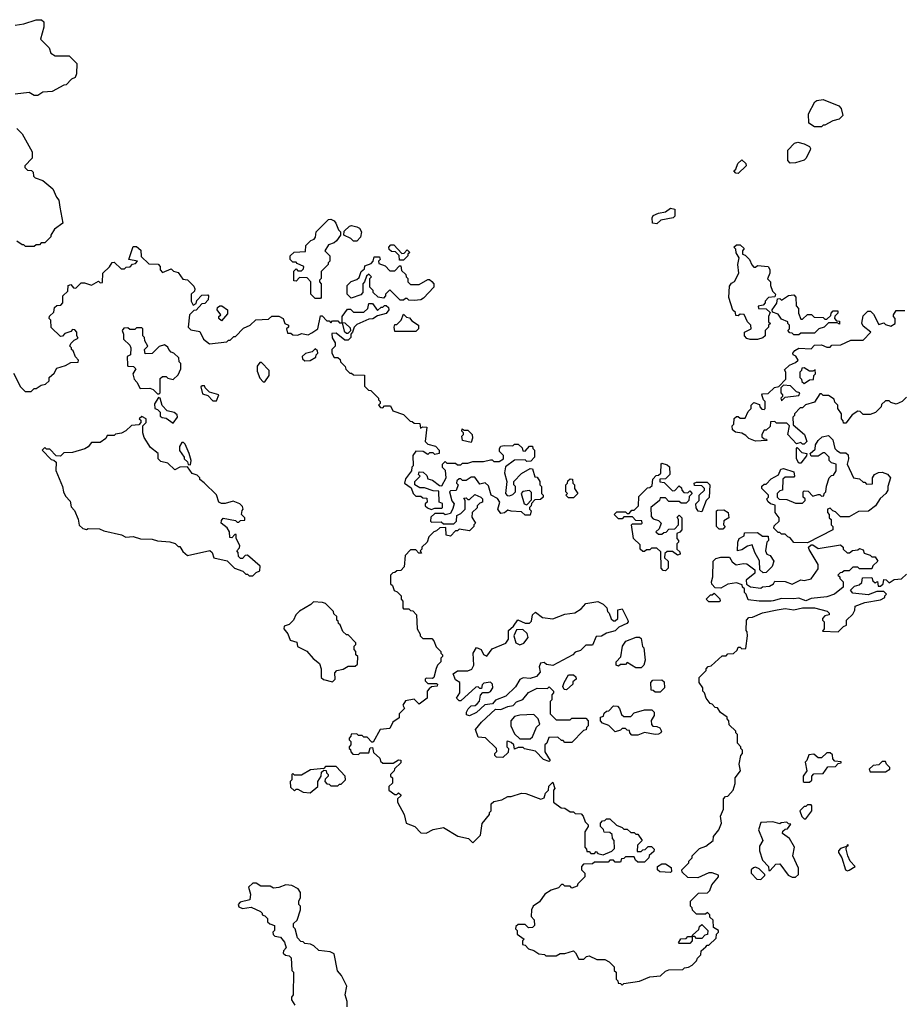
# Model space of a CAD drawing. Extents: x 1862350 to 2057294, y 212041 to 437318.
# Tile 153 of 256: x 1940881 to 1945983, y 299610 to 305288. Entities that reach past the tile are written whole.
import ezdxf

# ---------------------------------------------------------------- set-up
doc = ezdxf.new("R2010")
doc.units = 0

msp = doc.modelspace()

# ---------------------------------------------------------------- linework, layer by layer
at = {"layer": '0CON10XD'}
for points in [[(1940853.6, 305256.4), (1940905, 305263.3), (1940975, 305287.5), (1941007, 305287), (1941020, 305275), (1941020, 305245), (1941000, 305175), (1941050, 305125), (1941060, 305095), (1941085, 305080), (1941165, 305080), (1941210, 305035), (1941207.5, 304975), (1941200, 304955), (1941180, 304945), (1941148.3, 304911.7), (1941135, 304910), (1941067, 304873), (1941015, 304870), (1940985, 304850), (1940965, 304850), (1940935, 304867.5), (1940855, 304857.5)], [(1945505, 304670), (1945465, 304670), (1945431.7, 304691.7), (1945430, 304745), (1945467, 304813), (1945478.3, 304821.7), (1945515, 304827.5), (1945605, 304790), (1945617.5, 304775), (1945627.5, 304735), (1945607, 304713), (1945570, 304705), (1945525, 304680), (1945515, 304680), (1945505, 304670)], [(1940865, 304660), (1940895, 304630), (1940952.5, 304525), (1940951.7, 304488.3), (1940910, 304445), (1940910, 304435), (1940925, 304420), (1940948.3, 304418.3), (1940958.3, 304408.3), (1940960, 304385), (1940970, 304375), (1941015, 304360), (1941072.5, 304312.5), (1941092.5, 304265), (1941107, 304247), (1941113, 304207), (1941130, 304115), (1941080.7, 304079.3), (1941060, 304045), (1941060, 304035), (1941025, 304000), (1941005, 304000), (1940995, 303990), (1940975, 303990), (1940965, 303980), (1940915, 303980), (1940905, 303990), (1940895, 303990), (1940865, 304010)], [(1945325, 304460), (1945310, 304475), (1945310, 304535), (1945350, 304575), (1945368.3, 304581.7), (1945405, 304572.5), (1945436.4, 304556.4), (1945442.5, 304545), (1945440, 304535), (1945415, 304487.5), (1945405, 304477.5), (1945355, 304462.5), (1945325, 304460)], [(1945025, 304400), (1945011.7, 304401.7), (1945000, 304415), (1945010, 304425), (1945021.7, 304458.3), (1945045, 304480), (1945068.3, 304458.3), (1945070, 304445), (1945025, 304400)], [(1944555, 304110), (1944530, 304115), (1944527.5, 304145), (1944535, 304157.5), (1944565, 304172.5), (1944605, 304180), (1944635, 304200), (1944660, 304195), (1944660, 304155), (1944650, 304145), (1944578.3, 304131.7), (1944555, 304110)], [(1942615, 303680), (1942585, 303680), (1942560, 303705), (1942560, 303775), (1942538.3, 303798.3), (1942495, 303800), (1942475, 303780), (1942461.7, 303781.7), (1942461.7, 303838.3), (1942475, 303850), (1942485, 303840), (1942505, 303840), (1942518.3, 303851.7), (1942520, 303865), (1942481.7, 303881.7), (1942475, 303890), (1942455, 303890), (1942440, 303905), (1942440, 303925), (1942463, 303947), (1942528.3, 303951.7), (1942530, 303985), (1942560, 304015), (1942578.3, 304021.7), (1942587.5, 304032.5), (1942590, 304065), (1942662.5, 304135), (1942675, 304137.5), (1942695, 304126.7), (1942703.6, 304113.6), (1942720, 304075), (1942730, 304065), (1942730, 304045), (1942708.3, 304011.7), (1942695, 304000), (1942661.7, 303988.3), (1942640, 303955), (1942670, 303925), (1942670, 303895), (1942660, 303885), (1942660, 303875), (1942620, 303835), (1942620, 303795), (1942610, 303785), (1942610, 303775), (1942620, 303765), (1942620, 303685), (1942615, 303680)], [(1942825, 304010), (1942805, 304010), (1942790, 304025), (1942750, 304045), (1942751.7, 304068.3), (1942783, 304097), (1942795, 304100), (1942825, 304092.5), (1942840, 304085), (1942852.5, 304065), (1942846.7, 304033.3), (1942825, 304010)], [(1940845, 303250), (1940885, 303170), (1940913, 303143), (1940947, 303143), (1940965, 303160), (1940975, 303160), (1941005, 303180), (1941030, 303185), (1941050, 303205), (1941050, 303225), (1941080, 303250), (1941095, 303277.5), (1941145, 303292.5), (1941175, 303310), (1941218.3, 303311.7), (1941220, 303325), (1941203, 303343), (1941188.3, 303378.3), (1941180, 303385), (1941180, 303395), (1941170, 303405), (1941175, 303420), (1941195, 303440), (1941218.3, 303451.7), (1941210, 303465), (1941210, 303485), (1941198.3, 303498.3), (1941185, 303500), (1941175, 303490), (1941141.7, 303478.3), (1941128.3, 303461.7), (1941115, 303460), (1941061.7, 303511.7), (1941060, 303555), (1941050, 303565), (1941051.7, 303578.3), (1941078.3, 303601.7), (1941081.7, 303628.3), (1941095, 303640), (1941118.3, 303641.7), (1941130, 303655), (1941130, 303695), (1941158.3, 303721.7), (1941160, 303755), (1941175, 303760), (1941191.7, 303741.7), (1941205, 303740), (1941235, 303770), (1941255, 303770), (1941295, 303757.5), (1941335, 303780), (1941345, 303770), (1941358.3, 303771.7), (1941360, 303825), (1941398.3, 303861.7), (1941413, 303887), (1941425, 303890), (1941465, 303850), (1941485, 303850), (1941495, 303860), (1941518.3, 303861.7), (1941531.7, 303878.3), (1941548.3, 303881.7), (1941560, 303895), (1941510, 303905), (1941535, 303980), (1941555, 303980), (1941578.3, 303958.3), (1941581.7, 303921.7), (1941625, 303880), (1941678.3, 303878.3), (1941690, 303865), (1941690, 303845), (1941705, 303830), (1941755, 303850), (1941768.3, 303838.3), (1941795, 303830), (1941821.7, 303791.7), (1941848.3, 303788.3), (1941885, 303750), (1941890, 303735), (1941888.3, 303721.7), (1941870, 303705), (1941870, 303665), (1941881.7, 303641.7), (1941898.3, 303651.7), (1941901.7, 303668.3), (1941931.7, 303698.3), (1941965, 303700), (1941970, 303695), (1941968.3, 303671.7), (1941948.3, 303651.7), (1941931.7, 303648.3), (1941898.3, 303611.7), (1941885, 303610), (1941860, 303585), (1941852.5, 303515), (1941868.3, 303498.3), (1941919.3, 303489.3), (1941940, 303445), (1941975, 303417.5), (1942075, 303430), (1942085, 303440), (1942095, 303440), (1942115, 303460), (1942125, 303460), (1942171.7, 303508.3), (1942210, 303525), (1942242.5, 303557.5), (1942315, 303560), (1942335, 303577.5), (1942375, 303577.5), (1942400, 303565), (1942410, 303535), (1942430, 303525), (1942430, 303515), (1942420, 303505), (1942425, 303480), (1942445, 303480), (1942455, 303470), (1942485, 303467.5), (1942505, 303477.5), (1942545, 303470), (1942565, 303482.5), (1942600, 303505), (1942615, 303580), (1942625, 303580), (1942651.7, 303551.7), (1942665, 303550), (1942675, 303540), (1942685, 303550), (1942715, 303550), (1942725, 303540), (1942740, 303540), (1942751.7, 303491.7), (1942765, 303480), (1942775, 303480), (1942790, 303495), (1942788.3, 303508.3), (1942758.3, 303538.3), (1942740, 303540), (1942740, 303575), (1942771.7, 303618.3), (1942788.3, 303618.3), (1942805, 303600), (1942865, 303600), (1942888.3, 303621.7), (1942895, 303650), (1942915, 303650), (1942945, 303610), (1942965, 303630), (1942975, 303630), (1942985, 303640), (1942995, 303640), (1943008.3, 303628.3), (1943010, 303615), (1942995, 303592.5), (1942945, 303580), (1942917, 303563), (1942895, 303560), (1942825, 303530), (1942810, 303515), (1942800, 303485), (1942790, 303475), (1942790, 303455), (1942775, 303440), (1942755, 303440), (1942705, 303480), (1942681.7, 303478.3), (1942683, 303453), (1942700, 303425), (1942700, 303405), (1942680, 303385), (1942680, 303365), (1942695, 303340), (1942715, 303340), (1942728.3, 303328.3), (1942730, 303315), (1942758.3, 303288.3), (1942761.7, 303271.7), (1942785, 303250), (1942795, 303250), (1942805, 303240), (1942868.3, 303238.3), (1942870, 303175), (1942891.7, 303151.7), (1942905, 303150), (1942950, 303105), (1942950, 303095), (1942960, 303085), (1942960, 303075), (1942950, 303065), (1942961.7, 303051.7), (1942975, 303050), (1942985, 303060), (1943020, 303060), (1943031.7, 303031.7), (1943095, 303010), (1943131.7, 302971.7), (1943145, 302970), (1943155, 302960), (1943188.3, 302958.3), (1943191.7, 302931.7), (1943205, 302940), (1943228.3, 302938.3), (1943220, 302855), (1943235, 302840), (1943278.3, 302828.3), (1943300, 302805), (1943300, 302785), (1943275, 302780), (1943265, 302790), (1943245, 302790), (1943235, 302780), (1943207, 302797), (1943165, 302800), (1943147.5, 302775), (1943150, 302715), (1943143, 302707), (1943140, 302685), (1943105, 302640), (1943100, 302615), (1943138.3, 302588.3), (1943150, 302555), (1943165, 302540), (1943195, 302540), (1943205, 302530), (1943228.3, 302528.3), (1943230, 302505), (1943220, 302495), (1943220, 302485), (1943231.7, 302471.7), (1943253, 302463), (1943275, 302470), (1943315, 302470), (1943320, 302475), (1943318.3, 302498.3), (1943300, 302505), (1943298.3, 302568.3), (1943265, 302570)], [(1943095, 303900), (1943071.7, 303901.7), (1943068.3, 303928.3), (1943048.3, 303948.3), (1943025, 303950), (1943011.7, 303961.7), (1943010, 303975), (1943021.7, 303988.3), (1943038.3, 303988.3), (1943085, 303940), (1943098.3, 303941.7), (1943115, 303960), (1943130, 303945), (1943120, 303935), (1943120, 303925), (1943095, 303900)], [(1945135, 303442.5), (1945093, 303443), (1945075, 303450), (1945060, 303465), (1945060, 303485), (1945100, 303505), (1945097.5, 303525), (1945077.5, 303545), (1945058.3, 303588.3), (1945035, 303590), (1945025, 303580), (1945011.7, 303581.7), (1945008.3, 303598.3), (1944993, 303613), (1944971.2, 303685), (1944975, 303750), (1944985, 303767.5), (1945003, 303777), (1945027.5, 303825), (1945022.5, 303875), (1945030, 303915), (1945013, 303943), (1945010, 303965), (1945000, 303975), (1945015, 303990), (1945035, 303990), (1945058.3, 303968.3), (1945050, 303955), (1945050, 303935), (1945065, 303930), (1945090, 303905), (1945103, 303873), (1945115, 303860), (1945125, 303860), (1945135, 303870), (1945197.5, 303865), (1945206.4, 303846.4), (1945207.5, 303825), (1945193, 303793), (1945210, 303775), (1945210, 303755), (1945221.7, 303721.7), (1945240, 303705), (1945235, 303690), (1945200, 303685), (1945180, 303665), (1945180, 303655), (1945168.3, 303641.7), (1945140, 303635), (1945141.7, 303621.7), (1945185, 303620), (1945208.3, 303598.3), (1945200, 303575), (1945200, 303545), (1945210, 303535), (1945200, 303525), (1945200, 303515), (1945180, 303495), (1945180, 303465), (1945166.7, 303453.3), (1945135, 303442.5)], [(1943155, 303667.5), (1943125, 303670), (1943115, 303680), (1943105, 303680), (1943095, 303670), (1943075, 303670), (1943015, 303730), (1942990, 303705), (1942990, 303695), (1942978.3, 303681.7), (1942948.3, 303688.3), (1942920, 303715), (1942920, 303725), (1942900, 303745), (1942900, 303795), (1942910, 303805), (1942895, 303820), (1942881.7, 303808.3), (1942870, 303775), (1942860, 303765), (1942860, 303715), (1942848.3, 303701.7), (1942791.7, 303681.7), (1942770, 303705), (1942770, 303755), (1942791.7, 303778.3), (1942825, 303790), (1942838.3, 303801.7), (1942850, 303835), (1942868.3, 303851.7), (1942871.7, 303868.3), (1942908.3, 303881.7), (1942920, 303895), (1942925, 303920), (1942955, 303920), (1942960, 303905), (1942950, 303895), (1942951.7, 303881.7), (1942988.3, 303868.3), (1943015, 303840), (1943045, 303840), (1943071.7, 303868.3), (1943078.3, 303868.3), (1943081.7, 303841.7), (1943108.3, 303818.3), (1943110, 303805), (1943120, 303795), (1943120, 303775), (1943135, 303760), (1943185, 303760), (1943235, 303790), (1943245, 303790), (1943258.3, 303778.3), (1943270, 303765), (1943270, 303745), (1943209.3, 303680.7), (1943195, 303672.5), (1943155, 303667.5)], [(1945375, 303470), (1945345, 303470), (1945335, 303480), (1945321.7, 303481.7), (1945310, 303495), (1945320, 303505), (1945320, 303525), (1945310, 303535), (1945310, 303545), (1945275, 303560), (1945255, 303590), (1945221.7, 303601.7), (1945220, 303615), (1945246.7, 303653.3), (1945251.7, 303678.3), (1945265, 303680), (1945275, 303670), (1945315, 303697.5), (1945345, 303700), (1945357, 303687), (1945358.3, 303638.3), (1945371.7, 303621.7), (1945372.5, 303595), (1945385, 303560), (1945395, 303560), (1945425, 303587.5), (1945447, 303587), (1945463, 303573), (1945515, 303570), (1945525, 303560), (1945535, 303560), (1945558.3, 303581.7), (1945560, 303595), (1945571.7, 303608.3), (1945598.3, 303608.3), (1945600, 303595), (1945581.7, 303578.3), (1945580, 303565), (1945591.7, 303551.7), (1945608.3, 303548.3), (1945608.3, 303531.7), (1945595, 303540), (1945545, 303540), (1945520, 303515), (1945490, 303505), (1945465, 303480), (1945385, 303480), (1945375, 303470)], [(1942045, 303550), (1942030, 303565), (1942030, 303575), (1942040, 303585), (1942020, 303615), (1942021.7, 303628.3), (1942035, 303637.5), (1942047, 303637), (1942080, 303615), (1942078.3, 303591.7), (1942045, 303550)], [(1945995, 303110), (1945970, 303085), (1945935, 303070), (1945905, 303080), (1945895, 303090), (1945875, 303090), (1945851.7, 303068.3), (1945850, 303055), (1945817, 303023), (1945785, 303010), (1945745, 303010), (1945728.3, 303028.3), (1945715, 303030), (1945681.7, 303008.3), (1945645, 302960), (1945631.7, 302961.7), (1945630, 302975), (1945620, 302985), (1945620, 303015), (1945600, 303045), (1945600, 303065), (1945581.7, 303081.7), (1945578.3, 303098.3), (1945545, 303120), (1945515, 303120), (1945505, 303130), (1945495, 303130), (1945465, 303082.5), (1945413, 303067), (1945395, 303050), (1945381.7, 303048.3), (1945350, 303015), (1945350, 303005), (1945340, 302995), (1945341.7, 302951.7), (1945407.5, 302895), (1945420, 302855), (1945405, 302840), (1945395, 302840), (1945385, 302850), (1945361.7, 302841.7), (1945310, 302895), (1945320, 302945), (1945305, 302960), (1945245, 302960), (1945235, 302970), (1945211.7, 302968.3), (1945208.3, 302941.7), (1945185, 302920), (1945175, 302920), (1945160, 302895), (1945161.7, 302881.7), (1945175, 302870), (1945188.3, 302868.3), (1945190, 302860), (1945125, 302857.5), (1945085, 302872.5), (1945069.3, 302889.3), (1945045, 302902.5), (1945008.3, 302908.3), (1944991.7, 302921.7), (1944990, 302945), (1945000, 302955), (1945001.7, 302988.3), (1945015, 303000), (1945025, 303000), (1945035, 302990), (1945065, 302990), (1945081.7, 303028.3), (1945100, 303045), (1945100, 303065), (1945115, 303080), (1945148.3, 303068.3), (1945150, 303055), (1945161.7, 303041.7), (1945175, 303040), (1945180, 303045), (1945180, 303085), (1945170, 303095), (1945160, 303125), (1945165, 303130), (1945198.3, 303131.7), (1945233, 303167), (1945258.3, 303171.7), (1945300, 303215), (1945300, 303255), (1945291.7, 303268.3), (1945320, 303295), (1945355, 303310), (1945370, 303325), (1945356.4, 303346.4), (1945342.5, 303355), (1945340, 303365), (1945350.7, 303379.3), (1945375, 303392.5), (1945445, 303390), (1945465, 303410), (1945505, 303412.5), (1945535, 303400), (1945555, 303400), (1945565, 303410), (1945617, 303413), (1945675, 303440), (1945745, 303440), (1945790, 303485), (1945745, 303520), (1945738.3, 303538.3), (1945745, 303580), (1945773, 303607), (1945787, 303607), (1945805, 303590), (1945835, 303530), (1945865, 303540), (1945875, 303530), (1945905, 303520), (1945930, 303535), (1945930, 303565), (1945920, 303575), (1945920, 303585), (1945935, 303610), (1945985, 303610)], [(1943165, 303490), (1943045, 303490), (1943040, 303515), (1943045, 303530), (1943055, 303530), (1943080, 303555), (1943095, 303590), (1943111.7, 303571.7), (1943128.3, 303568.3), (1943141.7, 303551.7), (1943180, 303525), (1943180, 303505), (1943165, 303490)], [(1941685, 303130), (1941690, 303135), (1941691.7, 303218.3), (1941705, 303230), (1941725, 303230), (1941735, 303220), (1941765, 303212.5), (1941795, 303240), (1941810, 303275), (1941810, 303305), (1941800, 303315), (1941798.3, 303338.3), (1941770, 303365), (1941755, 303370), (1941740, 303385), (1941735, 303400), (1941715, 303412.5), (1941685, 303402.5), (1941645, 303362.5), (1941605, 303360), (1941600, 303385), (1941620, 303405), (1941602.5, 303435), (1941600, 303455), (1941590, 303465), (1941590, 303505), (1941585, 303510), (1941555, 303510), (1941545, 303500), (1941515, 303500), (1941505, 303510), (1941481.7, 303508.3), (1941472.5, 303495), (1941480, 303475), (1941480, 303445), (1941515, 303410), (1941522.5, 303395), (1941520, 303355), (1941500, 303345), (1941502.5, 303295), (1941505, 303290), (1941537, 303287), (1941550, 303275), (1941532.5, 303245), (1941540, 303215), (1941557, 303197), (1941575, 303160), (1941631.7, 303161.7), (1941650, 303155), (1941675, 303130), (1941685, 303130)], [(1942525, 303320), (1942555, 303322.5), (1942588.3, 303341.7), (1942590, 303355), (1942600, 303365), (1942598.3, 303378.3), (1942585, 303390), (1942568.3, 303371.7), (1942528.3, 303361.7), (1942510, 303345), (1942511.7, 303331.7), (1942525, 303320)], [(1942295, 303200), (1942320, 303235), (1942320, 303265), (1942275, 303310), (1942265, 303310), (1942250.7, 303289.3), (1942250, 303260), (1942265, 303220), (1942285, 303200), (1942295, 303200)], [(1945405, 303190), (1945435, 303210), (1945458.3, 303211.7), (1945460, 303235), (1945470, 303245), (1945468.3, 303268.3), (1945455, 303260), (1945435, 303260), (1945405, 303280), (1945391.7, 303278.3), (1945390, 303265), (1945380, 303255), (1945380, 303225), (1945390, 303215), (1945391.7, 303201.7), (1945405, 303190)], [(1942015, 303090), (1942030, 303125), (1941975, 303140), (1941950, 303165), (1941947, 303177), (1941933, 303177), (1941925, 303170), (1941935, 303130), (1941965, 303120), (1941995, 303090), (1942015, 303090)], [(1945275, 303090), (1945295, 303110), (1945375, 303120), (1945380, 303135), (1945361.7, 303141.7), (1945327, 303177), (1945285, 303180), (1945270, 303165), (1945270, 303135), (1945280, 303125), (1945280, 303115), (1945270, 303105), (1945275, 303090)], [(1941765, 302960), (1941790, 302995), (1941788.3, 303008.3), (1941771.7, 303021.7), (1941731.7, 303031.7), (1941703, 303063), (1941690, 303105), (1941681.7, 303108.3), (1941658.3, 303071.7), (1941660, 303045), (1941675, 303040), (1941690, 303025), (1941691.7, 303001.7), (1941703, 302993), (1941725, 302990), (1941765, 302960)], [(1942225, 302080), (1942245, 302100), (1942265, 302110), (1942267, 302137), (1942195, 302200), (1942181.7, 302198.3), (1942165, 302180), (1942155, 302180), (1942141.7, 302191.7), (1942140, 302215), (1942132.5, 302225), (1942148.3, 302241.7), (1942150, 302255), (1942130, 302295), (1942128.3, 302318.3), (1942121.7, 302318.3), (1942105, 302300), (1942091.7, 302301.7), (1942090, 302335), (1942076.4, 302356.4), (1942043.3, 302385), (1942045, 302400), (1942055, 302412.5), (1942125, 302400), (1942135, 302390), (1942145, 302390), (1942155, 302400), (1942178.3, 302401.7), (1942180, 302415), (1942160, 302435), (1942163, 302457), (1942170, 302465), (1942165, 302480), (1942150, 302495), (1942111.7, 302511.7), (1942065, 302497.5), (1942045, 302497.5), (1942030, 302505), (1942015, 302547.5), (1941945, 302617.5), (1941920, 302635), (1941920, 302645), (1941905, 302660), (1941875, 302670), (1941848.3, 302708.3), (1941805, 302707.5), (1941775, 302692.5), (1941735, 302730), (1941695, 302740), (1941680, 302755), (1941680, 302785), (1941635, 302820), (1941598.3, 302878.3), (1941590, 302905), (1941590, 302945), (1941610, 302965), (1941610, 302985), (1941585, 303000), (1941570, 302985), (1941578.3, 302978.3), (1941580, 302965), (1941568.3, 302951.7), (1941525, 302947.5), (1941493, 302917), (1941467, 302903), (1941433, 302897), (1941425, 302890), (1941385, 302890), (1941378.3, 302871.7), (1941345, 302850), (1941295, 302850), (1941276.4, 302823.6), (1941257, 302813), (1941185, 302792.5), (1941135, 302790), (1941115, 302770), (1941091.7, 302771.7), (1941055, 302810), (1941035, 302810), (1941025, 302820), (1941010, 302805), (1941061.7, 302751.7), (1941078.3, 302748.3), (1941090, 302735), (1941088.3, 302688.3), (1941127.5, 302595), (1941132.5, 302565), (1941145, 302540), (1941171.7, 302511.7), (1941178.3, 302478.3), (1941197, 302457), (1941217, 302407), (1941223, 302373), (1941245, 302352.5), (1941265, 302347.5), (1941275, 302352.5), (1941341.7, 302351.7), (1941365, 302340), (1941467, 302317), (1941492.5, 302302.5), (1941535, 302307.5), (1941577, 302293), (1941645, 302292.5), (1941675, 302282.5), (1941747, 302277), (1941777, 302267), (1941795, 302250), (1941805, 302250), (1941820.7, 302220.7), (1941848.3, 302198.3), (1941977, 302227), (1941990, 302215), (1942000, 302185), (1942077, 302167), (1942120, 302125), (1942168.3, 302108.3), (1942185, 302090), (1942195, 302090), (1942205, 302080), (1942225, 302080)], [(1943485, 302850), (1943435, 302860), (1943430, 302885), (1943440, 302895), (1943440, 302905), (1943430, 302915), (1943431.7, 302928.3), (1943445, 302920), (1943465, 302920), (1943490, 302895), (1943492.5, 302875), (1943485, 302850)], [(1945425, 302270), (1945345, 302272.5), (1945325, 302300), (1945310, 302305), (1945295, 302320), (1945275, 302320), (1945265, 302330), (1945255, 302330), (1945230, 302355), (1945231.7, 302368.3), (1945260, 302395), (1945260, 302415), (1945237.5, 302445), (1945237, 302487), (1945210, 302495), (1945195, 302510), (1945190, 302525), (1945200, 302535), (1945200, 302545), (1945160, 302585), (1945161.7, 302598.3), (1945175, 302610), (1945185, 302610), (1945215, 302640), (1945257.5, 302662.5), (1945270, 302695), (1945285, 302700), (1945345, 302680), (1945350, 302655), (1945345, 302650), (1945295, 302650), (1945281.7, 302638.3), (1945280, 302575), (1945265, 302570), (1945250, 302555), (1945250, 302535), (1945261.7, 302521.7), (1945305, 302520), (1945355, 302500), (1945395, 302500), (1945410, 302515), (1945410, 302525), (1945400, 302535), (1945400, 302565), (1945405, 302570), (1945428.3, 302568.3), (1945455, 302540), (1945485, 302550), (1945495, 302550), (1945505, 302540), (1945518.3, 302541.7), (1945520, 302555), (1945530, 302565), (1945533, 302597), (1945550, 302645), (1945561.7, 302658.3), (1945575, 302660), (1945590, 302685), (1945590, 302725), (1945561.7, 302731.7), (1945550, 302745), (1945550, 302765), (1945525, 302790), (1945515, 302790), (1945485, 302770), (1945445, 302770), (1945440, 302785), (1945468.3, 302811.7), (1945470, 302835), (1945485, 302860), (1945508.3, 302881.7), (1945545, 302890), (1945570, 302865), (1945582.5, 302815), (1945593.6, 302803.6), (1945615, 302790), (1945645, 302790), (1945658.3, 302778.3), (1945660, 302755), (1945652.5, 302725), (1945690, 302645), (1945725, 302640), (1945745, 302620), (1945755, 302620), (1945765, 302610), (1945798.3, 302611.7), (1945800, 302645), (1945810, 302665), (1945833, 302677), (1945855, 302677.5), (1945885, 302667.5), (1945902.5, 302645), (1945887.5, 302595), (1945887.5, 302575), (1945876.7, 302555), (1945843.6, 302526.4), (1945816.4, 302483.6), (1945776.1, 302453.9), (1945718.3, 302451.7), (1945665, 302420), (1945615, 302420), (1945585, 302450), (1945570, 302455), (1945555, 302470), (1945540, 302465), (1945540, 302445), (1945550, 302435), (1945550, 302415), (1945560, 302405), (1945560, 302375), (1945570, 302365), (1945570, 302345), (1945425, 302270)], [(1941865, 302720), (1941870, 302745), (1941857.5, 302785), (1941835, 302840), (1941825, 302850), (1941815, 302850), (1941803, 302827), (1941803, 302803), (1941830, 302765), (1941830, 302755), (1941848.3, 302738.3), (1941851.7, 302721.7), (1941865, 302720)], [(1943265, 302570), (1943215, 302587.5), (1943188.3, 302588.3), (1943160, 302605), (1943160, 302625), (1943190, 302655), (1943180, 302665), (1943185, 302680), (1943208.3, 302678.3), (1943228.3, 302658.3), (1943235, 302640), (1943261.7, 302631.7), (1943301.7, 302601.7), (1943315, 302600), (1943340, 302645), (1943337, 302687), (1943320, 302705), (1943320, 302725), (1943335, 302740), (1943345, 302730), (1943395, 302730), (1943405, 302720), (1943425, 302720), (1943435, 302730), (1943465, 302730), (1943495, 302740), (1943555, 302740), (1943595, 302750), (1943605, 302750), (1943615, 302740), (1943645, 302740), (1943670, 302755), (1943670, 302775), (1943648.3, 302798.3), (1943647.5, 302815), (1943655, 302827.5), (1943675, 302832.5), (1943725, 302830), (1943735, 302840), (1943755, 302840), (1943778.3, 302818.3), (1943781.7, 302801.7), (1943795, 302800), (1943821.7, 302828.3), (1943838.3, 302828.3), (1943840, 302815), (1943850, 302805), (1943850, 302765), (1943828.3, 302741.7), (1943805, 302740), (1943795, 302750), (1943735, 302747.5), (1943681.7, 302708.3), (1943676.7, 302675), (1943690, 302625), (1943682.5, 302555), (1943693, 302543), (1943705, 302542.5), (1943725, 302550), (1943740, 302565), (1943740, 302595), (1943730, 302605), (1943730, 302625), (1943775, 302670), (1943825, 302700), (1943838.3, 302698.3), (1943851.7, 302651.7), (1943865, 302650), (1943880, 302625), (1943880, 302605), (1943890, 302595), (1943890, 302555), (1943900, 302545), (1943900, 302535), (1943885, 302520), (1943851.7, 302518.3), (1943831.7, 302498.3), (1943830, 302485), (1943820, 302475), (1943820, 302465), (1943830, 302455), (1943825, 302430), (1943795, 302430), (1943775, 302450), (1943715, 302452.5), (1943695, 302460), (1943677, 302443), (1943655, 302440), (1943637.5, 302465), (1943650, 302505), (1943636.4, 302526.4), (1943600, 302545), (1943585, 302600), (1943565, 302617.5), (1943535, 302610), (1943505, 302650), (1943485, 302650), (1943455, 302630), (1943435, 302630), (1943425, 302640), (1943415, 302640), (1943401.7, 302628.3), (1943400, 302615), (1943410, 302605), (1943398.3, 302571.7), (1943365, 302570), (1943360, 302565), (1943373, 302513), (1943386.4, 302496.4), (1943378.3, 302468.3), (1943365, 302440), (1943335, 302432.5), (1943325, 302440), (1943275, 302440), (1943251.7, 302418.3), (1943250, 302395), (1943255, 302390), (1943311.7, 302391.7), (1943325, 302380), (1943385, 302380), (1943400, 302395), (1943401.7, 302428.3), (1943425, 302440), (1943450, 302465), (1943450, 302515), (1943441.7, 302528.3), (1943455, 302530), (1943465, 302520), (1943475, 302520), (1943505, 302550), (1943540, 302535), (1943550, 302525), (1943550, 302505), (1943535, 302500), (1943520, 302485), (1943518.3, 302471.7), (1943490, 302445), (1943488.3, 302418.3), (1943510, 302385), (1943500, 302375), (1943500, 302365), (1943475, 302340), (1943415, 302350), (1943405, 302340), (1943395, 302340), (1943365, 302310), (1943340, 302315), (1943338.3, 302358.3), (1943303, 302357), (1943285, 302340), (1943270, 302335), (1943240, 302305), (1943230, 302275), (1943200, 302245), (1943200, 302235), (1943190, 302225), (1943198.3, 302211.7), (1943181.7, 302211.7), (1943165, 302230), (1943135, 302230), (1943103, 302197), (1943098.3, 302131.7), (1943078.3, 302111.7), (1943055, 302110), (1943045, 302100), (1943031.7, 302098.3), (1943020, 302085), (1943020, 302035), (1943030, 302025), (1943040, 301995), (1943058.3, 301988.3), (1943080, 301965), (1943080, 301945), (1943090, 301935), (1943090, 301895), (1943095, 301890), (1943125, 301890), (1943135, 301880), (1943148.3, 301878.3), (1943170, 301855), (1943172.5, 301775), (1943190, 301745), (1943190, 301735), (1943205, 301720), (1943258.3, 301718.3), (1943270, 301705), (1943281.7, 301671.7), (1943310, 301645), (1943310, 301635), (1943320, 301625), (1943320, 301615), (1943310, 301605), (1943310, 301585), (1943290, 301565), (1943283, 301547), (1943270, 301495), (1943261.7, 301488.3), (1943225, 301490), (1943220, 301485), (1943220, 301475), (1943235, 301460), (1943285, 301460), (1943290, 301455), (1943287.5, 301445), (1943255, 301440), (1943241.7, 301428.3), (1943230, 301415), (1943230, 301375), (1943185, 301340), (1943155, 301370), (1943105, 301360), (1943090, 301335), (1943100, 301315), (1943070, 301285), (1943068.3, 301261.7), (1943033.6, 301236.4), (1943015, 301200), (1942960, 301195), (1942918.3, 301121.7), (1942911.7, 301121.7), (1942885, 301150), (1942865, 301150), (1942855, 301160), (1942835, 301160), (1942825, 301170), (1942791.7, 301168.3), (1942790, 301155), (1942780, 301145), (1942780, 301135), (1942790, 301125), (1942790, 301105), (1942780, 301095), (1942780, 301085), (1942788.3, 301078.3), (1942790, 301065), (1942801.7, 301051.7), (1942835, 301050), (1942845, 301060), (1942895, 301060), (1942901.7, 301088.3), (1942915, 301090), (1942921.7, 301061.7), (1942958.3, 301028.3), (1942961.7, 301011.7), (1942975, 301000), (1943035, 301000), (1943065, 301020), (1943078.3, 301018.3), (1943078.3, 301001.7), (1943041.7, 300968.3), (1943040, 300955), (1943020, 300935), (1943020, 300925), (1943030, 300915), (1943030, 300885), (1943010, 300865), (1943010, 300845), (1943045, 300820), (1943055, 300820), (1943065, 300830), (1943078.3, 300818.3), (1943078.3, 300811.7), (1943060, 300795), (1943060, 300775), (1943097.5, 300705), (1943110, 300655), (1943160, 300635), (1943195, 300597.5), (1943225, 300596.7), (1943265, 300616.7), (1943325, 300630), (1943408.3, 300578.3), (1943470, 300565), (1943495, 300540), (1943537.5, 300585), (1943548.3, 300651.7), (1943590, 300705), (1943590, 300715), (1943600, 300725), (1943600, 300765), (1943615, 300780), (1943661.7, 300788.3), (1943695, 300807.5), (1943715, 300807.5), (1943775, 300826.7), (1943800, 300825), (1943886.7, 300793.3), (1943905, 300800), (1943913, 300827), (1943930, 300845), (1943933, 300867), (1943955, 300890), (1943967.5, 300855), (1943960, 300845), (1943960, 300775), (1944003, 300743), (1944025, 300740), (1944055, 300720), (1944075, 300720), (1944085, 300710), (1944118.3, 300708.3), (1944130, 300695), (1944141.7, 300661.7), (1944160, 300645), (1944160, 300635), (1944140, 300605), (1944140, 300515), (1944150, 300505), (1944151.7, 300491.7), (1944165, 300490), (1944175, 300480), (1944195, 300480), (1944205, 300490), (1944215, 300480), (1944245, 300472.5), (1944296.4, 300493.6), (1944311.7, 300508.3), (1944310, 300555), (1944300, 300565), (1944298.3, 300588.3), (1944285, 300600), (1944251.7, 300601.7), (1944248.3, 300618.3), (1944230, 300635), (1944230, 300655), (1944241.7, 300668.3), (1944255, 300670), (1944265, 300680), (1944285, 300680), (1944321.7, 300641.7), (1944355, 300630), (1944365, 300620), (1944385, 300620), (1944405, 300600), (1944425, 300600), (1944435, 300590), (1944445, 300590), (1944470, 300555), (1944443, 300527), (1944441.7, 300491.7), (1944465, 300490), (1944475, 300500), (1944488.3, 300501.7), (1944505, 300520), (1944525, 300520), (1944540, 300505), (1944538.3, 300491.7), (1944511.7, 300468.3), (1944510, 300455), (1944485, 300430), (1944445, 300430), (1944431.7, 300441.7), (1944425, 300460), (1944375, 300460), (1944365, 300450), (1944351.7, 300448.3), (1944345, 300430), (1944315, 300430), (1944305, 300440), (1944285, 300440), (1944275, 300430), (1944195, 300430), (1944185, 300420), (1944131.7, 300418.3), (1944120, 300405), (1944120, 300385), (1944140, 300365), (1944140, 300345), (1944100, 300305), (1944095, 300290), (1944065, 300280), (1944055, 300290), (1944025, 300290), (1944015, 300300), (1944005, 300300), (1943988.3, 300281.7), (1943945, 300267.5), (1943910, 300245), (1943879.3, 300200.7), (1943842.5, 300175), (1943832.5, 300155), (1943830, 300115), (1943847, 300097), (1943850, 300065), (1943838.3, 300051.7), (1943815, 300050), (1943795, 300070), (1943755, 300070), (1943741.7, 300058.3), (1943740, 300045), (1943750, 300035), (1943750, 300015), (1943790, 299985), (1943780, 299975), (1943780, 299955), (1943795, 299950), (1943815, 299930), (1943845, 299920), (1943875, 299900), (1943907, 299897), (1943915, 299890), (1943975, 299890), (1943998.3, 299901.7), (1944025, 299902.5), (1944075, 299917.5), (1944087, 299907), (1944105, 299870), (1944135, 299870), (1944150, 299885), (1944165, 299890), (1944208.3, 299868.3), (1944255, 299867.5), (1944280, 299855), (1944310, 299825), (1944310, 299805), (1944320, 299795), (1944320, 299755), (1944330, 299745), (1944331.7, 299731.7), (1944345, 299730), (1944355, 299720), (1944365, 299730), (1944455, 299742.5), (1944515, 299767.5), (1944577, 299773), (1944605, 299800), (1944625, 299807.5), (1944705, 299810), (1944715, 299820), (1944737, 299823), (1944760, 299835), (1944785, 299860), (1944790, 299875), (1944810, 299895), (1944811.7, 299918.3), (1944838.3, 299941.7)], [(1945385, 302730), (1945375, 302730), (1945360, 302755), (1945360, 302815), (1945365, 302820), (1945391.7, 302791.7), (1945420, 302785), (1945418.3, 302771.7), (1945385, 302730)], [(1944605, 302110), (1944591.7, 302111.7), (1944580, 302125), (1944578.3, 302218.3), (1944555, 302240), (1944525, 302240), (1944515, 302230), (1944495, 302230), (1944485, 302220), (1944475, 302220), (1944460, 302235), (1944458.3, 302258.3), (1944420, 302295), (1944410, 302375), (1944415, 302380), (1944465, 302380), (1944470, 302385), (1944468.3, 302398.3), (1944435, 302400), (1944415, 302420), (1944365, 302420), (1944355, 302410), (1944335, 302410), (1944310, 302435), (1944325, 302450), (1944375, 302450), (1944385, 302440), (1944395, 302440), (1944411.7, 302458.3), (1944425, 302460), (1944438.3, 302471.7), (1944450, 302485), (1944451.7, 302538.3), (1944501.7, 302588.3), (1944515, 302590), (1944528.3, 302601.7), (1944531.7, 302638.3), (1944551.7, 302658.3), (1944565, 302660), (1944578.3, 302671.7), (1944580, 302725), (1944585, 302730), (1944615, 302720), (1944628.3, 302708.3), (1944630, 302665), (1944605, 302640), (1944571.7, 302638.3), (1944571.7, 302621.7), (1944598.3, 302618.3), (1944645, 302570), (1944658.3, 302571.7), (1944685, 302600), (1944698.3, 302588.3), (1944700, 302575), (1944711.7, 302561.7), (1944735, 302560), (1944745, 302570), (1944760, 302555), (1944741.7, 302538.3), (1944740, 302515), (1944725, 302500), (1944695, 302500), (1944685, 302510), (1944625, 302510), (1944605, 302530), (1944575, 302530), (1944570, 302515), (1944520, 302475), (1944521.7, 302421.7), (1944535, 302410), (1944565, 302400), (1944580, 302385), (1944568.3, 302351.7), (1944550, 302335), (1944565, 302320), (1944585, 302320), (1944595, 302330), (1944608.3, 302331.7), (1944625, 302350), (1944658.3, 302351.7), (1944680, 302375), (1944680, 302405), (1944671.7, 302418.3), (1944685, 302430), (1944700, 302415), (1944700, 302345), (1944688.3, 302331.7), (1944670, 302325), (1944670, 302295), (1944680, 302285), (1944680, 302275), (1944670, 302265), (1944670, 302235), (1944688.3, 302218.3), (1944690, 302205), (1944675, 302200), (1944645, 302220), (1944615, 302220), (1944601.7, 302208.3), (1944600, 302185), (1944620, 302165), (1944620, 302125), (1944605, 302110)], [(1944075, 302530), (1944045, 302530), (1944030, 302545), (1944040, 302555), (1944030, 302565), (1944030, 302605), (1944040, 302615), (1944041.7, 302628.3), (1944055, 302640), (1944068.3, 302638.3), (1944070, 302615), (1944080, 302605), (1944080, 302585), (1944100, 302555), (1944075, 302530)], [(1944815, 302450), (1944793.6, 302453.6), (1944783, 302473), (1944780, 302495), (1944800, 302515), (1944800, 302545), (1944830, 302575), (1944830, 302585), (1944815, 302600), (1944771.7, 302601.7), (1944770, 302615), (1944785, 302620), (1944845, 302620), (1944860, 302605), (1944857, 302533), (1944840, 302515), (1944815, 302450)], [(1943805, 302490), (1943831.7, 302518.3), (1943831.7, 302561.7), (1943821.7, 302571.7), (1943783, 302567), (1943772.5, 302555), (1943790, 302495), (1943805, 302490)], [(1944935, 302350), (1944915, 302350), (1944900, 302365), (1944900, 302455), (1944905, 302460), (1944941.7, 302461.7), (1944967.5, 302445), (1944970, 302415), (1944941.7, 302398.3), (1944940, 302375), (1944950, 302365), (1944935, 302350)], [(1945168.3, 302098.3), (1945150, 302115), (1945147, 302167), (1945120, 302215), (1945105, 302260), (1945078.3, 302251.7), (1945045, 302230), (1945020, 302225), (1945022.5, 302275), (1945030, 302295), (1945058.3, 302311.7), (1945061.7, 302328.3), (1945135, 302330), (1945165, 302310), (1945198.3, 302308.3), (1945200, 302285), (1945190, 302275), (1945182.5, 302225), (1945190, 302205), (1945208.3, 302198.3), (1945230, 302165), (1945220, 302135), (1945185, 302100), (1945168.3, 302098.3)], [(1945146.4, 301933.6), (1945081.7, 301941.7), (1945070, 301975), (1945060, 301985), (1945060, 302005), (1945050, 302015), (1945048.3, 302028.3), (1945015, 302040), (1944965, 302032.5), (1944925, 302010), (1944891.7, 302011.7), (1944873, 302033), (1944870, 302045), (1944877.5, 302075), (1944880, 302165), (1944895, 302180), (1944925, 302187.5), (1944975, 302187.5), (1944990.7, 302160.7), (1945013.6, 302143.6), (1945055, 302152.5), (1945075, 302150), (1945120, 302115), (1945120, 302095), (1945070, 302055), (1945071.7, 302031.7), (1945095, 302017.5), (1945155, 302010), (1945165, 302017.5), (1945205, 302020), (1945227.5, 302035), (1945235, 302050), (1945295, 302047.5), (1945335, 302033.3), (1945385, 302057.5), (1945405, 302053.3), (1945446.2, 302063.8), (1945485, 302120), (1945486.7, 302145), (1945433, 302233), (1945430, 302245), (1945445, 302260), (1945455, 302260), (1945485, 302237.5), (1945615, 302260), (1945630, 302245), (1945630, 302235), (1945653, 302213), (1945667, 302213), (1945683, 302227), (1945715, 302230), (1945725, 302237.5), (1945745, 302230), (1945751.7, 302211.7), (1945785, 302200), (1945795, 302190), (1945815, 302190), (1945830, 302165), (1945801.7, 302138.3), (1945795, 302120), (1945725, 302120), (1945715, 302130), (1945685, 302130), (1945665, 302110), (1945635, 302110), (1945625, 302100), (1945611.7, 302098.3), (1945600, 302085), (1945610, 302075), (1945610, 302065), (1945630, 302045), (1945630, 302015), (1945580, 301975), (1945535, 301960), (1945445, 301948.8), (1945415, 301936.7), (1945375, 301952.5), (1945345, 301947.5), (1945275, 301950), (1945226.7, 301936.7), (1945215, 301933.8), (1945146.4, 301933.6)], [(1944838.3, 299941.7), (1944845, 299950), (1944855, 299950), (1944898.3, 299991.7), (1944900, 300015), (1944910, 300025), (1944910, 300035), (1944881.7, 300051.7), (1944880, 300095), (1944861.7, 300111.7), (1944860, 300125), (1944848.3, 300138.3), (1944835, 300130), (1944785, 300130), (1944761.7, 300151.7), (1944760, 300165), (1944750, 300175), (1944750, 300205), (1944795, 300250), (1944848.3, 300251.7), (1944860, 300265), (1944871.7, 300298.3), (1944910, 300345), (1944910, 300355), (1944875, 300367.5), (1944855, 300367.5), (1944791.7, 300338.3), (1944735, 300340), (1944701.7, 300371.7), (1944700, 300385), (1944740, 300425), (1944740, 300435), (1944760, 300455), (1944760, 300465), (1944801.7, 300508.3), (1944838.3, 300521.7), (1944880, 300555), (1944883, 300577), (1944912.5, 300615), (1944927.5, 300655), (1944922.5, 300695), (1944940, 300735), (1944940, 300795), (1944951.7, 300808.3), (1944965, 300810), (1944996.4, 300843.6), (1945007.7, 300882.3), (1945007.5, 300915), (1945037.5, 300955), (1945030, 300995), (1945040, 301045), (1945050, 301055), (1945050, 301075), (1945040, 301085), (1945040, 301095), (1945020, 301115), (1945020, 301165), (1945010, 301175), (1945010, 301185), (1944971.7, 301221.7), (1944970, 301245), (1944960, 301255), (1944960, 301265), (1944921.7, 301291.7), (1944905, 301320), (1944891.7, 301321.7), (1944875, 301340), (1944863.3, 301343.3), (1944840, 301375), (1944830, 301405), (1944820, 301415), (1944820, 301435), (1944800, 301465), (1944800, 301495), (1944840, 301535), (1944840, 301545), (1944851.7, 301558.3), (1944868.3, 301561.7), (1944931.7, 301618.3), (1944955, 301620), (1944965, 301630), (1944998.3, 301631.7), (1945018.3, 301651.7), (1945025, 301670), (1945035, 301670), (1945045, 301660), (1945068.3, 301661.7), (1945077.5, 301735), (1945077, 301757), (1945070, 301765), (1945072.5, 301825), (1945085, 301840), (1945107, 301843), (1945165, 301866.7), (1945250, 301885), (1945295, 301891.2), (1945345, 301883.8), (1945395, 301896.7), (1945465, 301896.7), (1945537, 301877), (1945550, 301865), (1945550, 301855), (1945525, 301850), (1945510, 301835), (1945510, 301825), (1945520, 301815), (1945520, 301775), (1945511.7, 301761.7), (1945601.7, 301758.3), (1945631.7, 301788.3), (1945650, 301795), (1945650, 301825), (1945685, 301860), (1945697, 301883), (1945700, 301905), (1945755, 301927.5), (1945845, 301942.5), (1945870, 301955), (1945870, 301965), (1945880, 301975), (1945865, 301990), (1945825, 301990), (1945775, 301970), (1945685, 301980), (1945671.7, 301998.3), (1945695, 302020), (1945721.7, 302028.3), (1945738.3, 302041.7), (1945741.7, 302068.3), (1945795, 302070), (1945801.7, 302051.7), (1945815, 302040), (1945828.3, 302048.3), (1945831.7, 302021.7), (1945845, 302020), (1945860, 302035), (1945865, 302060), (1945878.3, 302058.3), (1945895, 302040), (1945925, 302060), (1945967, 302063), (1945995, 302090)], [(1944915, 301930), (1944855, 301930), (1944840, 301945), (1944865, 301970), (1944875, 301970), (1944885, 301980), (1944918.3, 301948.3), (1944920, 301935), (1944915, 301930)], [(1942685, 301470), (1942700, 301485), (1942698.3, 301521.7), (1942710, 301535), (1942747, 301543), (1942775, 301560), (1942815, 301560), (1942828.3, 301571.7), (1942830, 301615), (1942820, 301625), (1942820, 301645), (1942810, 301655), (1942810, 301675), (1942820, 301685), (1942820, 301695), (1942775, 301740), (1942765, 301740), (1942745, 301760), (1942728.3, 301798.3), (1942720, 301805), (1942718.3, 301818.3), (1942710, 301825), (1942710, 301845), (1942691.7, 301861.7), (1942690, 301875), (1942668.3, 301898.3), (1942645, 301920), (1942627, 301927), (1942575, 301930), (1942560, 301915), (1942495, 301877.5), (1942472.5, 301855), (1942460, 301825), (1942435, 301800), (1942405, 301790), (1942403.3, 301775), (1942426.2, 301746.2), (1942440, 301710), (1942478.3, 301698.3), (1942483.6, 301673.6), (1942536.4, 301646.4), (1942573.6, 301603.6), (1942610, 301575), (1942620, 301545), (1942620, 301495), (1942633, 301483), (1942685, 301470)], [(1943475, 301272.5), (1943458.3, 301278.3), (1943457.5, 301295), (1943467, 301313), (1943485, 301330), (1943507, 301333), (1943518.3, 301341.7), (1943531.7, 301358.3), (1943538.3, 301391.7), (1943551.7, 301408.3), (1943585, 301407.5), (1943595, 301412.5), (1943608.8, 301435), (1943606.7, 301455), (1943595, 301466.7), (1943558.3, 301461.7), (1943548.3, 301451.7), (1943545, 301430), (1943535, 301430), (1943525, 301440), (1943511.7, 301438.3), (1943425, 301360), (1943415, 301360), (1943400, 301375), (1943420, 301405), (1943420, 301465), (1943395, 301480), (1943380, 301515), (1943405, 301532.5), (1943465, 301532.5), (1943488.3, 301541.7), (1943500, 301565), (1943496.7, 301635), (1943515, 301666.7), (1943542.5, 301655), (1943555, 301627.5), (1943575, 301617.5), (1943605, 301660), (1943685, 301692.5), (1943700, 301715), (1943700, 301765), (1943729.3, 301790.7), (1943753, 301827), (1943795, 301807.5), (1943821.7, 301808.3), (1943831.7, 301818.3), (1943837.5, 301855), (1943855, 301870), (1943895, 301840), (1943955, 301832.5), (1944025, 301860), (1944083.3, 301866.7), (1944119.3, 301890.7), (1944145, 301920), (1944215, 301932.5), (1944245, 301917.5), (1944266.4, 301896.4), (1944270, 301875), (1944280, 301865), (1944291.7, 301831.7), (1944305, 301820), (1944315, 301820), (1944330, 301835), (1944330, 301885), (1944355, 301890), (1944387.5, 301825), (1944390, 301815), (1944382.5, 301805), (1944336.4, 301783.6), (1944315, 301763.3), (1944265, 301750), (1944237, 301733), (1944205, 301730), (1944185, 301680), (1944145, 301680), (1944115, 301650), (1944085, 301640), (1944070, 301625), (1943955, 301563.3), (1943918.3, 301568.3), (1943905, 301580), (1943885, 301577.5), (1943877.5, 301555), (1943882.5, 301525), (1943860.7, 301499.3), (1943825, 301487.5), (1943785, 301492.5), (1943765, 301482.5), (1943739.3, 301440.7), (1943683.6, 301386.4), (1943625, 301362.5), (1943607, 301343), (1943563, 301337), (1943515, 301292.5), (1943475, 301272.5)], [(1943765, 301683.3), (1943787.5, 301692.5), (1943812.5, 301725), (1943808.3, 301748.3), (1943781.7, 301771.7), (1943745, 301770), (1943730, 301735), (1943742.5, 301695), (1943765, 301683.3)], [(1944465, 301550), (1944435, 301550), (1944385, 301580), (1944375, 301570), (1944345, 301570), (1944335, 301560), (1944320, 301565), (1944320, 301585), (1944347, 301613), (1944357.5, 301675), (1944377, 301703), (1944437, 301727), (1944455, 301727.5), (1944465, 301720), (1944473, 301673), (1944480, 301665), (1944487.5, 301595), (1944480, 301565), (1944465, 301550)], [(1944035, 301422.5), (1944020, 301425), (1944013, 301443), (1944020, 301465), (1944045, 301510), (1944075, 301510), (1944088.3, 301498.3), (1944090, 301485), (1944071.7, 301468.3), (1944070, 301455), (1944035, 301422.5)], [(1944575, 301410), (1944545, 301410), (1944535, 301420), (1944521.7, 301421.7), (1944520, 301465), (1944531.7, 301478.3), (1944585, 301480), (1944598.3, 301468.3), (1944600, 301435), (1944575, 301410)], [(1943935, 301010), (1943901.7, 301021.7), (1943855, 301070), (1943793, 301083), (1943785, 301090), (1943755, 301090), (1943735, 301080), (1943730, 301105), (1943715, 301120), (1943695, 301127.5), (1943690, 301125), (1943690, 301095), (1943700, 301085), (1943698.3, 301061.7), (1943667, 301033), (1943630, 301035), (1943620, 301045), (1943620, 301055), (1943631.7, 301068.3), (1943630, 301085), (1943567, 301147), (1943525, 301150), (1943510, 301195), (1943543.6, 301236.4), (1943625, 301312.5), (1943655, 301310), (1943695, 301327.5), (1943727, 301333), (1943746.4, 301353.6), (1943783, 301367), (1943815, 301407.5), (1943865, 301432.5), (1943925, 301430), (1943935, 301440), (1943960, 301415), (1943960, 301405), (1943950, 301395), (1943950, 301365), (1943940, 301355), (1943940, 301285), (1943975, 301250), (1944055, 301250), (1944065, 301260), (1944145, 301260), (1944160, 301245), (1944160, 301215), (1944150, 301205), (1944148.3, 301191.7), (1944131.7, 301188.3), (1944065, 301120), (1944025, 301120), (1944015, 301130), (1944005, 301130), (1943985, 301150), (1943931.7, 301148.3), (1943920, 301115), (1943910, 301105), (1943910, 301065), (1943940, 301015), (1943935, 301010)], [(1944411.7, 301161.7), (1944400, 301175), (1944398.3, 301188.3), (1944385, 301190), (1944375, 301200), (1944355, 301200), (1944345, 301190), (1944315, 301180), (1944278.3, 301218.3), (1944241.7, 301231.7), (1944230, 301245), (1944230, 301265), (1944248.3, 301271.7), (1944251.7, 301288.3), (1944265, 301300), (1944278.3, 301301.7), (1944305, 301330), (1944328.3, 301328.3), (1944340, 301315), (1944351.7, 301281.7), (1944365, 301270), (1944405, 301270), (1944425, 301290), (1944485, 301307.5), (1944527, 301307), (1944540, 301295), (1944540, 301275), (1944523, 301247), (1944523.6, 301223.6), (1944533, 301213), (1944555, 301212.5), (1944573, 301203), (1944582.5, 301185), (1944577.5, 301175), (1944565, 301166.7), (1944545, 301166.2), (1944485, 301176.7), (1944445, 301162.5), (1944411.7, 301161.7)], [(1943825, 301140), (1943838.3, 301151.7), (1943861.7, 301208.3), (1943880, 301225), (1943870, 301255), (1943845, 301280), (1943765, 301277.5), (1943735, 301270), (1943712.5, 301245), (1943712.5, 301215), (1943735, 301170), (1943765, 301140), (1943825, 301140)], [(1945435, 300890), (1945448.3, 300901.7), (1945450, 300925), (1945461.7, 300938.3), (1945515, 300940), (1945541.7, 300978.3), (1945585, 300980), (1945601.7, 300998.3), (1945618.3, 301001.7), (1945618.3, 301008.3), (1945581.7, 301011.7), (1945570, 301025), (1945568.3, 301048.3), (1945555, 301060), (1945535, 301060), (1945505, 301030), (1945485, 301030), (1945461.7, 301051.7), (1945431.7, 301048.3), (1945420, 301015), (1945410, 301005), (1945420, 300955), (1945400, 300925), (1945400, 300895), (1945405, 300890), (1945435, 300890)], [(1945875, 300950), (1945900, 300965), (1945900, 300975), (1945880, 300995), (1945875, 301010), (1945855, 301010), (1945835, 300990), (1945803, 300987), (1945780, 300965), (1945785, 300950), (1945875, 300950)], [(1942555, 300830), (1942600, 300865), (1942600, 300895), (1942620, 300925), (1942621.7, 300948.3), (1942635, 300960), (1942648.3, 300958.3), (1942650, 300945), (1942660, 300935), (1942660, 300925), (1942641.7, 300908.3), (1942640, 300895), (1942651.7, 300881.7), (1942665, 300880), (1942675, 300870), (1942715, 300870), (1942725, 300880), (1942735, 300880), (1942760, 300905), (1942757.5, 300925), (1942705, 300980), (1942645, 300980), (1942635, 300970), (1942558.3, 300961.7), (1942505, 300930), (1942465, 300930), (1942455, 300940), (1942450, 300935), (1942450, 300905), (1942440, 300895), (1942441.7, 300861.7), (1942465, 300840), (1942475, 300850), (1942485, 300850), (1942515, 300832.5), (1942555, 300830)], [(1945415, 300680), (1945450, 300725), (1945450, 300755), (1945445, 300760), (1945425, 300760), (1945415, 300750), (1945405, 300750), (1945380, 300725), (1945391.7, 300691.7), (1945405, 300680), (1945415, 300680)], [(1945355, 300342.5), (1945371.7, 300358.3), (1945372.5, 300395), (1945340, 300465), (1945350, 300515), (1945320, 300565), (1945280, 300595), (1945281.7, 300608.3), (1945295, 300620), (1945308.3, 300621.7), (1945328.3, 300648.3), (1945315, 300650), (1945305, 300660), (1945273, 300657), (1945265, 300650), (1945225, 300662.5), (1945155, 300657.5), (1945142.5, 300615), (1945167.5, 300555), (1945148.3, 300521.7), (1945147.5, 300495), (1945165, 300440), (1945200, 300405), (1945201.7, 300381.7), (1945208.3, 300381.7), (1945241.7, 300418.3), (1945265, 300420), (1945313.6, 300353.6), (1945335, 300342.5), (1945355, 300342.5)], [(1945655, 300380), (1945665, 300383.3), (1945700, 300405), (1945670, 300435), (1945657.5, 300465), (1945647.5, 300505), (1945650, 300520), (1945660, 300525), (1945655, 300530), (1945650, 300520), (1945615, 300507.5), (1945602.5, 300495), (1945602.5, 300485), (1945622.5, 300455), (1945643.3, 300385), (1945655, 300380)], [(1944635, 300370), (1944573, 300373), (1944560, 300385), (1944560, 300405), (1944585, 300420), (1944605, 300420), (1944638.3, 300398.3), (1944640, 300375), (1944635, 300370)], [(1945155, 300330), (1945178.3, 300351.7), (1945178.3, 300358.3), (1945145, 300390), (1945125, 300400), (1945113, 300397), (1945100, 300385), (1945100, 300365), (1945131.7, 300331.7), (1945155, 300330)], [(1942770, 299595), (1942770, 299625), (1942757.5, 299665), (1942767.5, 299715), (1942737.5, 299775), (1942713, 299803), (1942695, 299900), (1942671.7, 299911.7), (1942605, 299920), (1942577, 299947), (1942557, 299957), (1942525, 299960), (1942515, 299970), (1942501.7, 299971.7), (1942483, 299993), (1942470, 300045), (1942460, 300055), (1942460, 300075), (1942480, 300095), (1942500, 300155), (1942500, 300175), (1942490, 300185), (1942490, 300205), (1942500, 300225), (1942500, 300255), (1942486.4, 300276.4), (1942450, 300295), (1942415, 300298.8), (1942375, 300282.5), (1942345, 300280), (1942325, 300290), (1942270.7, 300290.7), (1942245, 300307.5), (1942225, 300307.5), (1942200, 300285), (1942212.5, 300245), (1942208.3, 300211.7), (1942152.3, 300197.7), (1942140, 300185), (1942145, 300172.5), (1942165, 300162.5), (1942215, 300170), (1942270, 300145), (1942280, 300135), (1942280, 300125), (1942295, 300120), (1942310, 300105), (1942310, 300085), (1942323, 300073), (1942350, 300065), (1942350, 300035), (1942340, 300025), (1942341.7, 300011.7), (1942353, 300003), (1942385, 299997.5), (1942407, 299967), (1942417.5, 299935), (1942401.7, 299918.3), (1942400, 299905), (1942413, 299893), (1942435, 299890), (1942447, 299877), (1942450, 299805), (1942460, 299795), (1942457.5, 299665), (1942448.3, 299651.7), (1942447.5, 299635), (1942467.5, 299605)], [(1944815, 299990), (1944785, 299990), (1944775, 300000), (1944760, 300000), (1944761.7, 300008.3), (1944798.3, 300041.7), (1944801.7, 300058.3), (1944815, 300070), (1944850, 300035), (1944848.3, 300011.7), (1944831.7, 300008.3), (1944815, 299990)], [(1944745, 299960), (1944685, 299960), (1944680, 299965), (1944693, 299987), (1944725, 299990), (1944735, 300000), (1944760, 300000), (1944760, 299975), (1944745, 299960)]]:
    msp.add_lwpolyline(points, dxfattribs=at)

doc.saveas('drawing.dxf')
